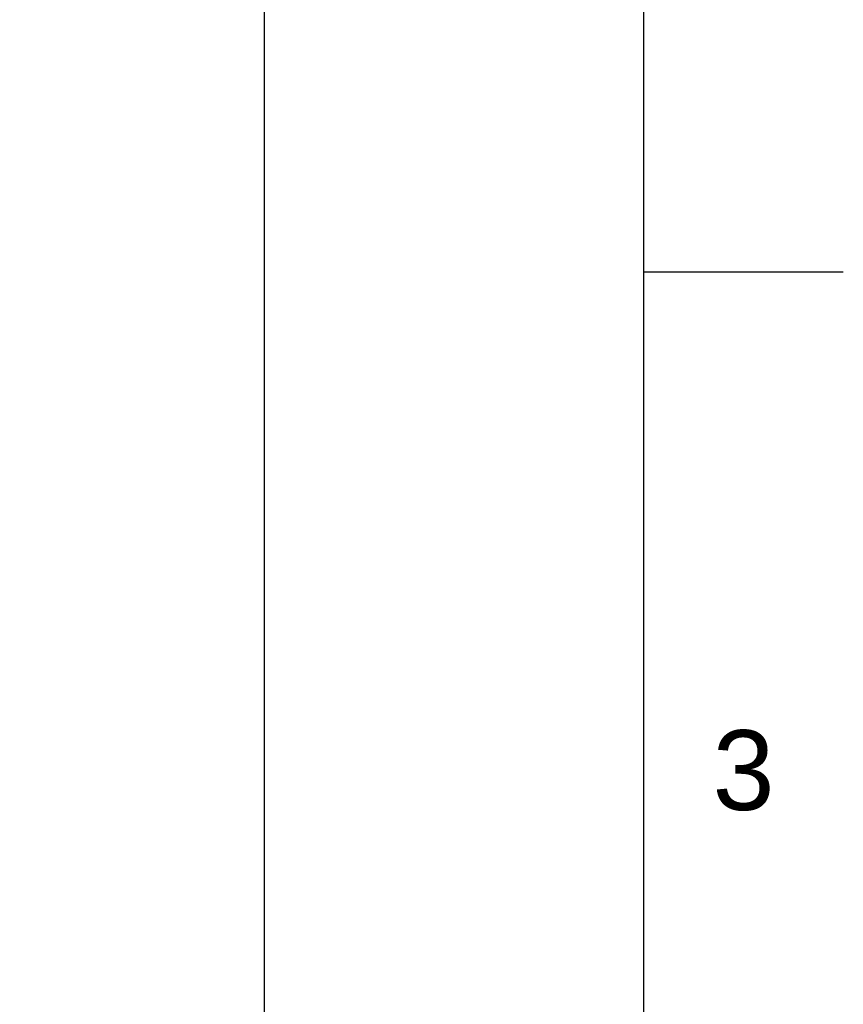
# Model space of a CAD drawing. Header units: millimetres. Extents: x 1200 to 1620, y -113 to 480.
# Tile 50 of 51: x 1561 to 1620, y 273 to 343. Entities that reach past the tile are written whole.
import ezdxf

# ---------------------------------------------------------------- set-up
doc = ezdxf.new("R2010")
doc.units = ezdxf.units.MM
doc.header["$LTSCALE"] = 0.1
doc.layers.add('DIM', color=3, linetype='Continuous')
doc.styles.get("Standard").update_dxf_attribs({"font": 'arial_0.ttf'})
doc.dimstyles.new('DIMSTYLE_2', dxfattribs={"dimtxt": 3, "dimasz": 2.5, "dimexe": 0.18, "dimexo": 0.0625, "dimgap": 0.09, "dimtad": 1, "dimdec": 3, "dimdsep": 46, "dimtxsty": 'Standard', "dimblk": '_FILLED', "dimblk1": '_FILLED', "dimblk2": '_FILLED', "dimcen": 0.09, "dimadec": 0, "dimazin": 0, "dimtp": 1.2, "dimtm": 1.2, "dimtfac": 1, "dimtdec": 3, "dimtofl": 0, "dimtmove": 0, "dimatfit": 3, "dimldrblk": '_FILLED', "dimfxl": 1, "dimtolj": 1, "dimarcsym": 0})

# ---------------------------------------------------------------- blocks, each defined once
blk = doc.blocks.new('_FILLED')
at = {"color": 0, "linetype": 'ByBlock'}
blk.add_solid([(0, 0), (-1, 0.233), (-1, -0.233)], dxfattribs=at)
blk = doc.blocks.new('*D182')
at = {"layer": 'Defpoints', "color": 0, "linetype": 'Continuous', "transparency": 16777216}
for p in [(1473.425, 406.214), (1578.495, 406.214), (1535.072, 14.593)]:
    blk.add_point(p, dxfattribs=at)
at = {"layer": 'DIM', "color": 0, "linetype": 'Continuous', "lineweight": -2, "transparency": 16777216}
for p, q in [((1473.487, 406.214), (1578.675, 406.214)), ((1578.495, 17.093), (1578.495, 403.714)), ((1535.135, 14.593), (1578.675, 14.593))]:
    blk.add_line(p, q, dxfattribs=at)
at = {"layer": 'DIM', "color": 0, "linetype": 'Continuous', "lineweight": -2, "transparency": 16777216, "xscale": 2.5, "yscale": 2.5, "zscale": 2.5}
for p, rotation in [((1578.495, 406.214), 90), ((1578.495, 14.593), 270)]:
    blk.add_blockref('_FILLED', p, dxfattribs=dict(at, rotation=rotation))
at = {"layer": 'DIM', "color": 0, "linetype": 'Continuous', "transparency": 16777216, "insert": (1575.341, 164.029), "char_height": 3, "attachment_point": 2, "rotation": 90}
blk.add_mtext('\\A1;1244-1484%%P10', dxfattribs=at)

msp = doc.modelspace()

# ---------------------------------------------------------------- linework, layer by layer
for p, q in [((1605.3864, -99.3123), (1605.3864, 466.3443)), ((1605.3864, 324.9301), (1619.5279, 324.9301))]:
    msp.add_line(p, q)

# ---------------------------------------------------------------- texts
at = {"insert": (1612.4572, 289.5766), "char_height": 5.6566, "attachment_point": 5}
msp.add_mtext_dynamic_manual_height_columns('3', width=50, gutter_width=12.5, heights=[0], dxfattribs=at)

# ---------------------------------------------------------------- dimensions: what is measured, and where the dimension line sits
at = {"layer": 'DIM', "color": 3, "linetype": 'Continuous'}
dim = msp.add_linear_dim(base=(1578.4948, 406.2139), p1=(1535.0723, 14.5932), p2=(1473.4249, 406.2139), angle=90, text='1244-1484%%P10', dimstyle='DIMSTYLE_2', dxfattribs=at)
dim.commit()
dim.dimension.update_dxf_attribs({"geometry": '*D182', "text_midpoint": (1578.4948, 164.0289), "dimtype": 160})

doc.saveas('drawing.dxf')
